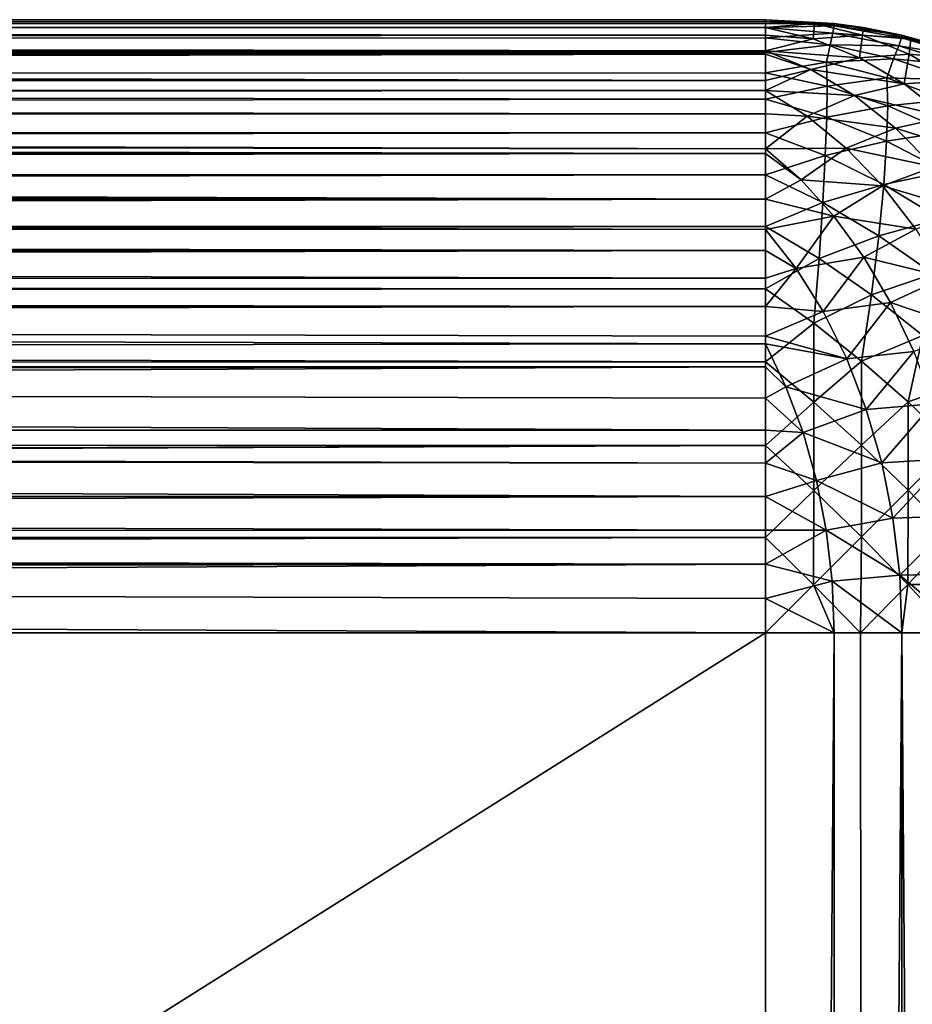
# Model space of a CAD drawing. Extents: x -551 to 551, y -297 to 194.
# Tile 53 of 163: x -505.43 to -502.52, y 191.29 to 194.5. Entities that reach past the tile are written whole.
import ezdxf

# ---------------------------------------------------------------- set-up
doc = ezdxf.new("R2010")
doc.units = 0
doc.header["$LTSCALE"] = 70.117983
for name, color, linetype in [('107', 7, 'CONTINUOUS'), ('108', 7, 'CONTINUOUS'), ('109', 7, 'CONTINUOUS'), ('129', 7, 'CONTINUOUS'), ('130', 7, 'CONTINUOUS'), ('131', 7, 'CONTINUOUS'), ('141', 7, 'CONTINUOUS'), ('148', 7, 'CONTINUOUS'), ('150', 7, 'CONTINUOUS'), ('151', 7, 'CONTINUOUS')]:
    doc.layers.add(name, color=color, linetype=linetype)

msp = doc.modelspace()

# ---------------------------------------------------------------- linework, layer by layer
at = {"layer": '107', "color": 7, "linetype": 'CONTINUOUS'}
for points in [[(-549, 163.5, 1.5), (-549, 192.5, 1.5), (-503, 192.5, 1.5), (-549, 163.5, 1.5)], [(-503, 163.5, 1.5), (-549, 163.5, 1.5), (-503, 192.5, 1.5), (-503, 163.5, 1.5)]]:
    msp.add_3dface(points, dxfattribs=at)
at = {"layer": '108', "color": 7, "linetype": 'CONTINUOUS'}
for points in [[(-549, 192.5, 46.5), (-515, -295, 46.5), (-503, -196, 46.5), (-549, 192.5, 46.5)], [(-503, 192.5, 46.5), (-549, 192.5, 46.5), (-503, -196, 46.5), (-503, 192.5, 46.5)]]:
    msp.add_3dface(points, dxfattribs=at)
at = {"layer": '109', "color": 7, "linetype": 'CONTINUOUS'}
for points in [[(-503, 194.5, 3.5), (-549, 194.5, 3.5), (-503, 194.5, 44.5), (-503, 194.5, 3.5)], [(-503, 194.5, 44.5), (-549, 194.5, 3.5), (-549, 194.5, 44.5), (-503, 194.5, 44.5)]]:
    msp.add_3dface(points, dxfattribs=at)
at = {"layer": '129', "color": 7, "linetype": 'CONTINUOUS'}
for points in [[(-549, 194.5, 3.5), (-503, 194.5, 3.5), (-503, 194.4874, 3.2761), (-549, 194.5, 3.5)], [(-549, 194.4937, 3.3408), (-549, 194.5, 3.5), (-503, 194.4874, 3.2761), (-549, 194.4937, 3.3408)], [(-549, 194.4874, 3.2761), (-549, 194.4937, 3.3408), (-503, 194.4874, 3.2761), (-549, 194.4874, 3.2761)], [(-549, 194.4743, 3.1802), (-549, 194.4874, 3.2761), (-503, 194.475, 3.1846), (-549, 194.4743, 3.1802)], [(-503, 194.475, 3.1846), (-549, 194.4874, 3.2761), (-503, 194.4874, 3.2761), (-503, 194.475, 3.1846)], [(-503, 194.4499, 3.055), (-549, 194.4743, 3.1802), (-503, 194.475, 3.1846), (-503, 194.4499, 3.055)], [(-549, 194.4499, 3.055), (-549, 194.4743, 3.1802), (-503, 194.4499, 3.055), (-549, 194.4499, 3.055)], [(-549, 194.4412, 3.0185), (-549, 194.4499, 3.055), (-503, 194.3987, 2.8716), (-549, 194.4412, 3.0185)], [(-503, 194.3987, 2.8716), (-549, 194.4499, 3.055), (-503, 194.4499, 3.055), (-503, 194.3987, 2.8716)], [(-549, 194.3929, 2.8544), (-549, 194.4412, 3.0185), (-503, 194.3987, 2.8716), (-549, 194.3929, 2.8544)], [(-503, 194.3878, 2.8394), (-549, 194.3929, 2.8544), (-503, 194.3987, 2.8716), (-503, 194.3878, 2.8394)], [(-549, 194.3878, 2.8394), (-549, 194.3929, 2.8544), (-503, 194.3878, 2.8394), (-549, 194.3878, 2.8394)], [(-549, 194.3268, 2.6859), (-549, 194.3878, 2.8394), (-503, 194.3019, 2.6322), (-549, 194.3268, 2.6859)], [(-503, 194.3019, 2.6322), (-549, 194.3878, 2.8394), (-503, 194.3878, 2.8394), (-503, 194.3019, 2.6322)], [(-549, 194.3019, 2.6322), (-549, 194.3268, 2.6859), (-503, 194.3019, 2.6322), (-549, 194.3019, 2.6322)], [(-549, 194.2406, 2.5149), (-549, 194.3019, 2.6322), (-503, 194.2685, 2.566), (-549, 194.2406, 2.5149)], [(-503, 194.2685, 2.566), (-549, 194.3019, 2.6322), (-503, 194.3019, 2.6322), (-503, 194.2685, 2.566)], [(-503, 194.1934, 2.4359), (-549, 194.2406, 2.5149), (-503, 194.2685, 2.566), (-503, 194.1934, 2.4359)], [(-549, 194.1934, 2.4359), (-549, 194.2406, 2.5149), (-503, 194.1934, 2.4359), (-549, 194.1934, 2.4359)], [(-549, 194.131, 2.3425), (-549, 194.1934, 2.4359), (-503, 194.0793, 2.2729), (-549, 194.131, 2.3425)], [(-503, 194.0793, 2.2729), (-549, 194.1934, 2.4359), (-503, 194.1934, 2.4359), (-503, 194.0793, 2.2729)], [(-549, 194.0637, 2.253), (-549, 194.131, 2.3425), (-503, 194.0637, 2.253), (-549, 194.0637, 2.253)], [(-503, 194.0637, 2.253), (-549, 194.131, 2.3425), (-503, 194.0793, 2.2729), (-503, 194.0637, 2.253)], [(-549, 193.994, 2.1703), (-549, 194.0637, 2.253), (-503, 193.9142, 2.0858), (-549, 193.994, 2.1703)], [(-503, 193.9142, 2.0858), (-549, 194.0637, 2.253), (-503, 194.0637, 2.253), (-503, 193.9142, 2.0858)], [(-549, 193.9142, 2.0858), (-549, 193.994, 2.1703), (-503, 193.9142, 2.0858), (-549, 193.9142, 2.0858)], [(-549, 193.8255, 2.0023), (-549, 193.9142, 2.0858), (-503, 193.8159, 1.9939), (-549, 193.8255, 2.0023)], [(-503, 193.8159, 1.9939), (-549, 193.9142, 2.0858), (-503, 193.9142, 2.0858), (-503, 193.8159, 1.9939)], [(-549, 193.747, 1.9363), (-549, 193.8255, 2.0023), (-503, 193.747, 1.9363), (-549, 193.747, 1.9363)], [(-503, 193.747, 1.9363), (-549, 193.8255, 2.0023), (-503, 193.8159, 1.9939), (-503, 193.747, 1.9363)], [(-549, 193.6226, 1.8447), (-549, 193.747, 1.9363), (-503, 193.6573, 1.8689), (-549, 193.6226, 1.8447)], [(-503, 193.6573, 1.8689), (-549, 193.747, 1.9363), (-503, 193.747, 1.9363), (-503, 193.6573, 1.8689)], [(-503, 193.5641, 1.8066), (-549, 193.6226, 1.8447), (-503, 193.6573, 1.8689), (-503, 193.5641, 1.8066)], [(-549, 193.5641, 1.8066), (-549, 193.6226, 1.8447), (-503, 193.5641, 1.8066), (-549, 193.5641, 1.8066)], [(-549, 193.3841, 1.706), (-549, 193.5641, 1.8066), (-503, 193.4426, 1.7361), (-549, 193.3841, 1.706)], [(-503, 193.4426, 1.7361), (-549, 193.5641, 1.8066), (-503, 193.4674, 1.7496), (-503, 193.4426, 1.7361)], [(-503, 193.4674, 1.7496), (-549, 193.5641, 1.8066), (-503, 193.5641, 1.8066), (-503, 193.4674, 1.7496)], [(-503, 193.3678, 1.6981), (-549, 193.3841, 1.706), (-503, 193.4426, 1.7361), (-503, 193.3678, 1.6981)], [(-549, 193.3678, 1.6981), (-549, 193.3841, 1.706), (-503, 193.3678, 1.6981), (-549, 193.3678, 1.6981)], [(-549, 193.1606, 1.6122), (-549, 193.3678, 1.6981), (-503, 193.1606, 1.6122), (-549, 193.1606, 1.6122)], [(-503, 193.1606, 1.6122), (-549, 193.3678, 1.6981), (-503, 193.2654, 1.6522), (-503, 193.1606, 1.6122)], [(-503, 193.2654, 1.6522), (-549, 193.3678, 1.6981), (-503, 193.3678, 1.6981), (-503, 193.2654, 1.6522)], [(-549, 193.1106, 1.5955), (-549, 193.1606, 1.6122), (-503, 193.0537, 1.5782), (-549, 193.1106, 1.5955)], [(-503, 193.0537, 1.5782), (-549, 193.1606, 1.6122), (-503, 193.1606, 1.6122), (-503, 193.0537, 1.5782)], [(-549, 192.945, 1.5501), (-549, 193.1106, 1.5955), (-503, 192.945, 1.5501), (-549, 192.945, 1.5501)], [(-503, 192.945, 1.5501), (-549, 193.1106, 1.5955), (-503, 193.0537, 1.5782), (-503, 192.945, 1.5501)], [(-549, 192.8105, 1.5243), (-549, 192.945, 1.5501), (-503, 192.835, 1.5283), (-549, 192.8105, 1.5243)], [(-503, 192.835, 1.5283), (-549, 192.945, 1.5501), (-503, 192.945, 1.5501), (-503, 192.835, 1.5283)], [(-503, 192.7239, 1.5126), (-549, 192.8105, 1.5243), (-503, 192.835, 1.5283), (-503, 192.7239, 1.5126)], [(-549, 192.7239, 1.5126), (-549, 192.8105, 1.5243), (-503, 192.7239, 1.5126), (-549, 192.7239, 1.5126)], [(-503, 192.5, 1.5), (-549, 192.5, 1.5), (-549, 192.7239, 1.5126), (-503, 192.5, 1.5)], [(-503, 192.5, 1.5), (-549, 192.7239, 1.5126), (-503, 192.6121, 1.5031), (-503, 192.5, 1.5)], [(-503, 192.6121, 1.5031), (-549, 192.7239, 1.5126), (-503, 192.7239, 1.5126), (-503, 192.6121, 1.5031)]]:
    msp.add_3dface(points, dxfattribs=at)
at = {"layer": '130', "color": 7, "linetype": 'CONTINUOUS'}
for points in [[(-503, 194.5, 3.5), (-503, 194.5, 44.5), (-502.7761, 194.4874, 44.5), (-503, 194.5, 3.5)], [(-503, 194.5, 3.5), (-502.7761, 194.4874, 44.5), (-502.9981, 194.5, 3.5), (-503, 194.5, 3.5)], [(-502.9981, 194.5, 3.5), (-502.7761, 194.4874, 44.5), (-502.7761, 194.4874, 3.5), (-502.9981, 194.5, 3.5)], [(-502.7761, 194.4874, 44.5), (-502.555, 194.4499, 44.5), (-502.7761, 194.4874, 3.5), (-502.7761, 194.4874, 44.5)], [(-502.7761, 194.4874, 3.5), (-502.555, 194.4499, 44.5), (-502.6809, 194.4744, 3.5), (-502.7761, 194.4874, 3.5)], [(-502.6809, 194.4744, 3.5), (-502.555, 194.4499, 44.5), (-502.555, 194.4499, 3.5), (-502.6809, 194.4744, 3.5)], [(-502.555, 194.4499, 44.5), (-502.3394, 194.3878, 44.5), (-502.555, 194.4499, 3.5), (-502.555, 194.4499, 44.5)], [(-502.555, 194.4499, 3.5), (-502.3394, 194.3878, 44.5), (-502.3679, 194.3975, 3.5), (-502.555, 194.4499, 3.5)]]:
    msp.add_3dface(points, dxfattribs=at)
at = {"layer": '131', "color": 7, "linetype": 'CONTINUOUS'}
for points in [[(-503, 194.5, 44.5), (-549, 194.5, 44.5), (-549, 194.4874, 44.7239), (-503, 194.5, 44.5)], [(-503, 194.4937, 44.6592), (-503, 194.5, 44.5), (-549, 194.4874, 44.7239), (-503, 194.4937, 44.6592)], [(-503, 194.4874, 44.7239), (-503, 194.4937, 44.6592), (-549, 194.4874, 44.7239), (-503, 194.4874, 44.7239)], [(-503, 194.4743, 44.8198), (-503, 194.4874, 44.7239), (-549, 194.4757, 44.8105), (-503, 194.4743, 44.8198)], [(-549, 194.4757, 44.8105), (-503, 194.4874, 44.7239), (-549, 194.4874, 44.7239), (-549, 194.4757, 44.8105)], [(-549, 194.4499, 44.945), (-503, 194.4743, 44.8198), (-549, 194.4757, 44.8105), (-549, 194.4499, 44.945)], [(-503, 194.4499, 44.945), (-503, 194.4743, 44.8198), (-549, 194.4499, 44.945), (-503, 194.4499, 44.945)], [(-503, 194.4412, 44.9815), (-503, 194.4499, 44.945), (-549, 194.4045, 45.1106), (-503, 194.4412, 44.9815)], [(-549, 194.4045, 45.1106), (-503, 194.4499, 44.945), (-549, 194.4499, 44.945), (-549, 194.4045, 45.1106)], [(-503, 194.3929, 45.1456), (-503, 194.4412, 44.9815), (-549, 194.4045, 45.1106), (-503, 194.3929, 45.1456)], [(-549, 194.3878, 45.1606), (-503, 194.3929, 45.1456), (-549, 194.4045, 45.1106), (-549, 194.3878, 45.1606)], [(-503, 194.3878, 45.1606), (-503, 194.3929, 45.1456), (-549, 194.3878, 45.1606), (-503, 194.3878, 45.1606)], [(-503, 194.3268, 45.3141), (-503, 194.3878, 45.1606), (-549, 194.3019, 45.3678), (-503, 194.3268, 45.3141)], [(-549, 194.3019, 45.3678), (-503, 194.3878, 45.1606), (-549, 194.3878, 45.1606), (-549, 194.3019, 45.3678)], [(-503, 194.3019, 45.3678), (-503, 194.3268, 45.3141), (-549, 194.3019, 45.3678), (-503, 194.3019, 45.3678)], [(-503, 194.2406, 45.4851), (-503, 194.3019, 45.3678), (-549, 194.294, 45.3841), (-503, 194.2406, 45.4851)], [(-549, 194.294, 45.3841), (-503, 194.3019, 45.3678), (-549, 194.3019, 45.3678), (-549, 194.294, 45.3841)], [(-549, 194.1934, 45.5641), (-503, 194.2406, 45.4851), (-549, 194.294, 45.3841), (-549, 194.1934, 45.5641)], [(-503, 194.1934, 45.5641), (-503, 194.2406, 45.4851), (-549, 194.1934, 45.5641), (-503, 194.1934, 45.5641)], [(-503, 194.131, 45.6575), (-503, 194.1934, 45.5641), (-549, 194.1553, 45.6226), (-503, 194.131, 45.6575)], [(-549, 194.1553, 45.6226), (-503, 194.1934, 45.5641), (-549, 194.1934, 45.5641), (-549, 194.1553, 45.6226)], [(-549, 194.0637, 45.747), (-503, 194.131, 45.6575), (-549, 194.1553, 45.6226), (-549, 194.0637, 45.747)], [(-503, 194.0637, 45.747), (-503, 194.131, 45.6575), (-549, 194.0637, 45.747), (-503, 194.0637, 45.747)], [(-503, 193.994, 45.8297), (-503, 194.0637, 45.747), (-549, 193.9977, 45.8255), (-503, 193.994, 45.8297)], [(-549, 193.9977, 45.8255), (-503, 194.0637, 45.747), (-549, 194.0637, 45.747), (-549, 193.9977, 45.8255)], [(-549, 193.9142, 45.9142), (-503, 193.994, 45.8297), (-549, 193.9977, 45.8255), (-549, 193.9142, 45.9142)], [(-503, 193.9142, 45.9142), (-503, 193.994, 45.8297), (-549, 193.9142, 45.9142), (-503, 193.9142, 45.9142)], [(-503, 193.8255, 45.9977), (-503, 193.9142, 45.9142), (-549, 193.8297, 45.994), (-503, 193.8255, 45.9977)], [(-549, 193.8297, 45.994), (-503, 193.9142, 45.9142), (-549, 193.9142, 45.9142), (-549, 193.8297, 45.994)], [(-549, 193.747, 46.0637), (-503, 193.8255, 45.9977), (-549, 193.8297, 45.994), (-549, 193.747, 46.0637)], [(-503, 193.747, 46.0637), (-503, 193.8255, 45.9977), (-549, 193.747, 46.0637), (-503, 193.747, 46.0637)], [(-503, 193.6226, 46.1553), (-503, 193.747, 46.0637), (-549, 193.6575, 46.131), (-503, 193.6226, 46.1553)], [(-549, 193.6575, 46.131), (-503, 193.747, 46.0637), (-549, 193.747, 46.0637), (-549, 193.6575, 46.131)], [(-549, 193.5641, 46.1934), (-503, 193.6226, 46.1553), (-549, 193.6575, 46.131), (-549, 193.5641, 46.1934)], [(-503, 193.5641, 46.1934), (-503, 193.6226, 46.1553), (-549, 193.5641, 46.1934), (-503, 193.5641, 46.1934)], [(-503, 193.3841, 46.294), (-503, 193.5641, 46.1934), (-549, 193.4851, 46.2406), (-503, 193.3841, 46.294)], [(-549, 193.4851, 46.2406), (-503, 193.5641, 46.1934), (-549, 193.5641, 46.1934), (-549, 193.4851, 46.2406)], [(-549, 193.3678, 46.3019), (-503, 193.3841, 46.294), (-549, 193.4851, 46.2406), (-549, 193.3678, 46.3019)], [(-503, 193.3678, 46.3019), (-503, 193.3841, 46.294), (-549, 193.3678, 46.3019), (-503, 193.3678, 46.3019)], [(-503, 193.1606, 46.3878), (-503, 193.3678, 46.3019), (-549, 193.1606, 46.3878), (-503, 193.1606, 46.3878)], [(-549, 193.1606, 46.3878), (-503, 193.3678, 46.3019), (-549, 193.3141, 46.3268), (-549, 193.1606, 46.3878)], [(-549, 193.3141, 46.3268), (-503, 193.3678, 46.3019), (-549, 193.3678, 46.3019), (-549, 193.3141, 46.3268)], [(-503, 193.1106, 46.4045), (-503, 193.1606, 46.3878), (-549, 193.1456, 46.3929), (-503, 193.1106, 46.4045)], [(-549, 193.1456, 46.3929), (-503, 193.1606, 46.3878), (-549, 193.1606, 46.3878), (-549, 193.1456, 46.3929)], [(-549, 192.9815, 46.4412), (-503, 193.1106, 46.4045), (-549, 193.1456, 46.3929), (-549, 192.9815, 46.4412)], [(-503, 192.945, 46.4499), (-503, 193.1106, 46.4045), (-549, 192.945, 46.4499), (-503, 192.945, 46.4499)], [(-549, 192.945, 46.4499), (-503, 193.1106, 46.4045), (-549, 192.9815, 46.4412), (-549, 192.945, 46.4499)], [(-503, 192.8105, 46.4757), (-503, 192.945, 46.4499), (-549, 192.8198, 46.4743), (-503, 192.8105, 46.4757)], [(-549, 192.8198, 46.4743), (-503, 192.945, 46.4499), (-549, 192.945, 46.4499), (-549, 192.8198, 46.4743)], [(-549, 192.7239, 46.4874), (-503, 192.8105, 46.4757), (-549, 192.8198, 46.4743), (-549, 192.7239, 46.4874)], [(-503, 192.7239, 46.4874), (-503, 192.8105, 46.4757), (-549, 192.7239, 46.4874), (-503, 192.7239, 46.4874)], [(-549, 192.5, 46.5), (-503, 192.5, 46.5), (-503, 192.7239, 46.4874), (-549, 192.5, 46.5)], [(-549, 192.5, 46.5), (-503, 192.7239, 46.4874), (-549, 192.6592, 46.4937), (-549, 192.5, 46.5)], [(-549, 192.6592, 46.4937), (-503, 192.7239, 46.4874), (-549, 192.7239, 46.4874), (-549, 192.6592, 46.4937)]]:
    msp.add_3dface(points, dxfattribs=at)
at = {"layer": '141', "color": 7, "linetype": 'CONTINUOUS'}
for points in [[(-503, 192.5, 46.5), (-503, -196, 46.5), (-502.7761, -196, 46.4874), (-503, 192.5, 46.5)], [(-503, 192.5, 46.5), (-502.7761, -196, 46.4874), (-502.7761, 192.5, 46.4874), (-503, 192.5, 46.5)], [(-502.7761, -196, 46.4874), (-502.5547, -196, 46.4498), (-502.7761, 192.5, 46.4874), (-502.7761, -196, 46.4874)], [(-502.7761, 192.5, 46.4874), (-502.5547, -196, 46.4498), (-502.6895, 192.5, 46.4757), (-502.7761, 192.5, 46.4874)], [(-502.6895, 192.5, 46.4757), (-502.5547, -196, 46.4498), (-502.555, 192.5, 46.4499), (-502.6895, 192.5, 46.4757)], [(-502.555, 192.5, 46.4499), (-502.5547, -196, 46.4498), (-502.3894, 192.5, 46.4045), (-502.555, 192.5, 46.4499)], [(-502.5547, -196, 46.4498), (-502.339, -196, 46.3876), (-502.3894, 192.5, 46.4045), (-502.5547, -196, 46.4498)]]:
    msp.add_3dface(points, dxfattribs=at)
at = {"layer": '148', "color": 7, "linetype": 'CONTINUOUS'}
for points in [[(-503, 163.5, 1.5), (-503, 192.5, 1.5), (-502.7761, 192.5, 1.5126), (-503, 163.5, 1.5)], [(-502.7761, 163.5, 1.5126), (-503, 163.5, 1.5), (-502.7761, 192.5, 1.5126), (-502.7761, 163.5, 1.5126)], [(-502.555, 163.5, 1.5501), (-502.7761, 163.5, 1.5126), (-502.5547, 192.5, 1.5502), (-502.555, 163.5, 1.5501)], [(-502.5547, 192.5, 1.5502), (-502.7761, 163.5, 1.5126), (-502.7761, 192.5, 1.5126), (-502.5547, 192.5, 1.5502)], [(-502.3394, 163.5, 1.6122), (-502.555, 163.5, 1.5501), (-502.5547, 192.5, 1.5502), (-502.3394, 163.5, 1.6122)], [(-502.339, 192.5, 1.6124), (-502.3394, 163.5, 1.6122), (-502.5547, 192.5, 1.5502), (-502.339, 192.5, 1.6124)]]:
    msp.add_3dface(points, dxfattribs=at)
at = {"layer": '150', "color": 7, "linetype": 'CONTINUOUS'}
for points in [[(-503, 194.4874, 3.2761), (-503, 194.5, 3.5), (-502.9981, 194.5, 3.5), (-503, 194.4874, 3.2761)], [(-503, 194.4874, 3.2761), (-502.9981, 194.5, 3.5), (-502.8398, 194.4873, 3.3417), (-503, 194.4874, 3.2761)], [(-502.9981, 194.5, 3.5), (-502.7761, 194.4874, 3.5), (-502.8398, 194.4873, 3.3417), (-502.9981, 194.5, 3.5)], [(-503, 194.475, 3.1846), (-503, 194.4874, 3.2761), (-502.8398, 194.4873, 3.3417), (-503, 194.475, 3.1846)], [(-503, 194.475, 3.1846), (-502.8398, 194.4873, 3.3417), (-502.8443, 194.4375, 3.0292), (-503, 194.475, 3.1846)], [(-503, 194.4499, 3.055), (-503, 194.475, 3.1846), (-502.8443, 194.4375, 3.0292), (-503, 194.4499, 3.055)], [(-502.8398, 194.4873, 3.3417), (-502.6836, 194.4496, 3.1855), (-502.8443, 194.4375, 3.0292), (-502.8398, 194.4873, 3.3417)], [(-502.7761, 194.4874, 3.5), (-502.6809, 194.4744, 3.5), (-502.8398, 194.4873, 3.3417), (-502.7761, 194.4874, 3.5)], [(-502.8398, 194.4873, 3.3417), (-502.6809, 194.4744, 3.5), (-502.6836, 194.4496, 3.1855), (-502.8398, 194.4873, 3.3417)], [(-502.6809, 194.4744, 3.5), (-502.5256, 194.4367, 3.3445), (-502.6836, 194.4496, 3.1855), (-502.6809, 194.4744, 3.5)], [(-502.6809, 194.4744, 3.5), (-502.555, 194.4499, 3.5), (-502.5256, 194.4367, 3.3445), (-502.6809, 194.4744, 3.5)], [(-503, 194.3987, 2.8716), (-503, 194.4499, 3.055), (-502.8443, 194.4375, 3.0292), (-503, 194.3987, 2.8716)], [(-503, 194.3987, 2.8716), (-502.8443, 194.4375, 3.0292), (-502.6929, 194.3758, 2.8778), (-503, 194.3987, 2.8716)], [(-502.8443, 194.4375, 3.0292), (-502.6836, 194.4496, 3.1855), (-502.6929, 194.3758, 2.8778), (-502.8443, 194.4375, 3.0292)], [(-502.6836, 194.4496, 3.1855), (-502.5313, 194.3874, 3.0332), (-502.6929, 194.3758, 2.8778), (-502.6836, 194.4496, 3.1855)], [(-502.6836, 194.4496, 3.1855), (-502.5256, 194.4367, 3.3445), (-502.5313, 194.3874, 3.0332), (-502.6836, 194.4496, 3.1855)], [(-502.555, 194.4499, 3.5), (-502.3679, 194.3975, 3.5), (-502.5256, 194.4367, 3.3445), (-502.555, 194.4499, 3.5)], [(-502.5256, 194.4367, 3.3445), (-502.3744, 194.3747, 3.1933), (-502.5313, 194.3874, 3.0332), (-502.5256, 194.4367, 3.3445)], [(-502.5256, 194.4367, 3.3445), (-502.3679, 194.3975, 3.5), (-502.3744, 194.3747, 3.1933), (-502.5256, 194.4367, 3.3445)], [(-503, 194.3878, 2.8394), (-503, 194.3987, 2.8716), (-502.8519, 194.3373, 2.7238), (-503, 194.3878, 2.8394)], [(-503, 194.3987, 2.8716), (-502.6929, 194.3758, 2.8778), (-502.8519, 194.3373, 2.7238), (-503, 194.3987, 2.8716)], [(-503, 194.3019, 2.6322), (-503, 194.3878, 2.8394), (-502.8519, 194.3373, 2.7238), (-503, 194.3019, 2.6322)], [(-502.6929, 194.3758, 2.8778), (-502.5474, 194.2904, 2.7323), (-502.8519, 194.3373, 2.7238), (-502.6929, 194.3758, 2.8778)], [(-502.6929, 194.3758, 2.8778), (-502.5313, 194.3874, 3.0332), (-502.5474, 194.2904, 2.7323), (-502.6929, 194.3758, 2.8778)], [(-502.5313, 194.3874, 3.0332), (-502.3848, 194.3015, 2.8867), (-502.5474, 194.2904, 2.7323), (-502.5313, 194.3874, 3.0332)], [(-502.5313, 194.3874, 3.0332), (-502.3744, 194.3747, 3.1933), (-502.3848, 194.3015, 2.8867), (-502.5313, 194.3874, 3.0332)], [(-503, 194.2685, 2.566), (-503, 194.3019, 2.6322), (-502.8519, 194.3373, 2.7238), (-503, 194.2685, 2.566)], [(-503, 194.2685, 2.566), (-502.8519, 194.3373, 2.7238), (-502.7099, 194.2529, 2.5818), (-503, 194.2685, 2.566)], [(-502.8519, 194.3373, 2.7238), (-502.5474, 194.2904, 2.7323), (-502.7099, 194.2529, 2.5818), (-502.8519, 194.3373, 2.7238)], [(-502.5474, 194.2904, 2.7323), (-502.4095, 194.1826, 2.5944), (-502.7099, 194.2529, 2.5818), (-502.5474, 194.2904, 2.7323)], [(-502.5474, 194.2904, 2.7323), (-502.3848, 194.3015, 2.8867), (-502.4095, 194.1826, 2.5944), (-502.5474, 194.2904, 2.7323)], [(-503, 194.1934, 2.4359), (-503, 194.2685, 2.566), (-502.8642, 194.1848, 2.4309), (-503, 194.1934, 2.4359)], [(-503, 194.2685, 2.566), (-502.7099, 194.2529, 2.5818), (-502.8642, 194.1848, 2.4309), (-503, 194.2685, 2.566)], [(-502.7099, 194.2529, 2.5818), (-502.5755, 194.1467, 2.4474), (-502.8642, 194.1848, 2.4309), (-502.7099, 194.2529, 2.5818)], [(-502.7099, 194.2529, 2.5818), (-502.4095, 194.1826, 2.5944), (-502.5755, 194.1467, 2.4474), (-502.7099, 194.2529, 2.5818)], [(-503, 194.0793, 2.2729), (-503, 194.1934, 2.4359), (-502.8642, 194.1848, 2.4309), (-503, 194.0793, 2.2729)], [(-503, 194.0793, 2.2729), (-502.8642, 194.1848, 2.4309), (-502.7367, 194.0808, 2.3035), (-503, 194.0793, 2.2729)], [(-502.8642, 194.1848, 2.4309), (-502.5755, 194.1467, 2.4474), (-502.7367, 194.0808, 2.3035), (-502.8642, 194.1848, 2.4309)], [(-502.4095, 194.1826, 2.5944), (-502.281, 194.0536, 2.4659), (-502.5755, 194.1467, 2.4474), (-502.4095, 194.1826, 2.5944)], [(-502.5755, 194.1467, 2.4474), (-502.4503, 194.02, 2.3221), (-502.7367, 194.0808, 2.3035), (-502.5755, 194.1467, 2.4474)], [(-502.5755, 194.1467, 2.4474), (-502.281, 194.0536, 2.4659), (-502.4503, 194.02, 2.3221), (-502.5755, 194.1467, 2.4474)], [(-503, 194.0793, 2.2729), (-502.7367, 194.0808, 2.3035), (-502.8838, 193.9776, 2.1572), (-503, 194.0793, 2.2729)], [(-503, 194.0637, 2.253), (-503, 194.0793, 2.2729), (-502.8838, 193.9776, 2.1572), (-503, 194.0637, 2.253)], [(-503, 193.9142, 2.0858), (-503, 194.0637, 2.253), (-502.8838, 193.9776, 2.1572), (-503, 193.9142, 2.0858)], [(-502.7367, 194.0808, 2.3035), (-502.6182, 193.9576, 2.1849), (-502.8838, 193.9776, 2.1572), (-502.7367, 194.0808, 2.3035)], [(-502.7367, 194.0808, 2.3035), (-502.4503, 194.02, 2.3221), (-502.6182, 193.9576, 2.1849), (-502.7367, 194.0808, 2.3035)], [(-502.4503, 194.02, 2.3221), (-502.3358, 193.8743, 2.2077), (-502.6182, 193.9576, 2.1849), (-502.4503, 194.02, 2.3221)], [(-503, 193.9142, 2.0858), (-502.8838, 193.9776, 2.1572), (-502.7766, 193.8592, 2.05), (-503, 193.9142, 2.0858)], [(-502.8838, 193.9776, 2.1572), (-502.6182, 193.9576, 2.1849), (-502.7766, 193.8592, 2.05), (-502.8838, 193.9776, 2.1572)], [(-502.6182, 193.9576, 2.1849), (-502.5099, 193.8168, 2.0766), (-502.7766, 193.8592, 2.05), (-502.6182, 193.9576, 2.1849)], [(-502.6182, 193.9576, 2.1849), (-502.3358, 193.8743, 2.2077), (-502.5099, 193.8168, 2.0766), (-502.6182, 193.9576, 2.1849)], [(-503, 193.8159, 1.9939), (-503, 193.9142, 2.0858), (-502.7766, 193.8592, 2.05), (-503, 193.8159, 1.9939)], [(-503, 193.8159, 1.9939), (-502.7766, 193.8592, 2.05), (-502.8994, 193.6889, 1.8949), (-503, 193.8159, 1.9939)], [(-502.7766, 193.8592, 2.05), (-502.6789, 193.7253, 1.9523), (-502.8994, 193.6889, 1.8949), (-502.7766, 193.8592, 2.05)], [(-502.7766, 193.8592, 2.05), (-502.5099, 193.8168, 2.0766), (-502.6789, 193.7253, 1.9523), (-502.7766, 193.8592, 2.05)], [(-503, 193.747, 1.9363), (-503, 193.8159, 1.9939), (-502.8994, 193.6889, 1.8949), (-503, 193.747, 1.9363)], [(-502.5099, 193.8168, 2.0766), (-502.4133, 193.6599, 1.98), (-502.6789, 193.7253, 1.9523), (-502.5099, 193.8168, 2.0766)], [(-503, 193.6573, 1.8689), (-503, 193.747, 1.9363), (-502.8994, 193.6889, 1.8949), (-503, 193.6573, 1.8689)], [(-502.8994, 193.6889, 1.8949), (-502.6789, 193.7253, 1.9523), (-502.8114, 193.5477, 1.8069), (-502.8994, 193.6889, 1.8949)], [(-502.6789, 193.7253, 1.9523), (-502.5919, 193.5775, 1.8652), (-502.8114, 193.5477, 1.8069), (-502.6789, 193.7253, 1.9523)], [(-502.6789, 193.7253, 1.9523), (-502.4133, 193.6599, 1.98), (-502.5919, 193.5775, 1.8652), (-502.6789, 193.7253, 1.9523)], [(-503, 193.5641, 1.8066), (-503, 193.6573, 1.8689), (-502.8994, 193.6889, 1.8949), (-503, 193.5641, 1.8066)], [(-503, 193.5641, 1.8066), (-502.8994, 193.6889, 1.8949), (-502.8114, 193.5477, 1.8069), (-503, 193.5641, 1.8066)], [(-502.4133, 193.6599, 1.98), (-502.3294, 193.4889, 1.8961), (-502.5919, 193.5775, 1.8652), (-502.4133, 193.6599, 1.98)], [(-502.8114, 193.5477, 1.8069), (-502.5919, 193.5775, 1.8652), (-502.735, 193.3937, 1.7305), (-502.8114, 193.5477, 1.8069)], [(-502.5919, 193.5775, 1.8652), (-502.5165, 193.4173, 1.7898), (-502.735, 193.3937, 1.7305), (-502.5919, 193.5775, 1.8652)], [(-502.5919, 193.5775, 1.8652), (-502.3294, 193.4889, 1.8961), (-502.5165, 193.4173, 1.7898), (-502.5919, 193.5775, 1.8652)], [(-503, 193.4674, 1.7496), (-503, 193.5641, 1.8066), (-502.8114, 193.5477, 1.8069), (-503, 193.4674, 1.7496)], [(-503, 193.4674, 1.7496), (-502.8114, 193.5477, 1.8069), (-502.735, 193.3937, 1.7305), (-503, 193.4674, 1.7496)], [(-503, 193.4426, 1.7361), (-503, 193.4674, 1.7496), (-502.735, 193.3937, 1.7305), (-503, 193.4426, 1.7361)], [(-503, 193.3678, 1.6981), (-503, 193.4426, 1.7361), (-502.9329, 193.3027, 1.6694), (-503, 193.3678, 1.6981)], [(-503, 193.4426, 1.7361), (-502.735, 193.3937, 1.7305), (-502.9329, 193.3027, 1.6694), (-503, 193.4426, 1.7361)], [(-502.735, 193.3937, 1.7305), (-502.5165, 193.4173, 1.7898), (-502.6712, 193.2285, 1.6667), (-502.735, 193.3937, 1.7305)], [(-502.5165, 193.4173, 1.7898), (-502.4536, 193.2467, 1.7269), (-502.6712, 193.2285, 1.6667), (-502.5165, 193.4173, 1.7898)], [(-502.735, 193.3937, 1.7305), (-502.6712, 193.2285, 1.6667), (-502.9329, 193.3027, 1.6694), (-502.735, 193.3937, 1.7305)], [(-503, 193.2654, 1.6522), (-503, 193.3678, 1.6981), (-502.9329, 193.3027, 1.6694), (-503, 193.2654, 1.6522)], [(-503, 193.2654, 1.6522), (-502.9329, 193.3027, 1.6694), (-502.8773, 193.1537, 1.6138), (-503, 193.2654, 1.6522)], [(-502.9329, 193.3027, 1.6694), (-502.6712, 193.2285, 1.6667), (-502.8773, 193.1537, 1.6138), (-502.9329, 193.3027, 1.6694)], [(-503, 193.1606, 1.6122), (-503, 193.2654, 1.6522), (-502.8773, 193.1537, 1.6138), (-503, 193.1606, 1.6122)], [(-502.6712, 193.2285, 1.6667), (-502.6207, 193.0544, 1.6162), (-502.8773, 193.1537, 1.6138), (-502.6712, 193.2285, 1.6667)], [(-502.6712, 193.2285, 1.6667), (-502.4536, 193.2467, 1.7269), (-502.6207, 193.0544, 1.6162), (-502.6712, 193.2285, 1.6667)], [(-502.4536, 193.2467, 1.7269), (-502.4039, 193.0676, 1.6772), (-502.6207, 193.0544, 1.6162), (-502.4536, 193.2467, 1.7269)], [(-503, 193.0537, 1.5782), (-503, 193.1606, 1.6122), (-502.8773, 193.1537, 1.6138), (-503, 193.0537, 1.5782)], [(-503, 193.0537, 1.5782), (-502.8773, 193.1537, 1.6138), (-502.8334, 192.997, 1.5699), (-503, 193.0537, 1.5782)], [(-502.8773, 193.1537, 1.6138), (-502.6207, 193.0544, 1.6162), (-502.8334, 192.997, 1.5699), (-502.8773, 193.1537, 1.6138)], [(-502.6207, 193.0544, 1.6162), (-502.5842, 192.8735, 1.5797), (-502.8334, 192.997, 1.5699), (-502.6207, 193.0544, 1.6162)], [(-502.6207, 193.0544, 1.6162), (-502.4039, 193.0676, 1.6772), (-502.5842, 192.8735, 1.5797), (-502.6207, 193.0544, 1.6162)], [(-502.4039, 193.0676, 1.6772), (-502.368, 192.8821, 1.6413), (-502.5842, 192.8735, 1.5797), (-502.4039, 193.0676, 1.6772)], [(-503, 192.945, 1.5501), (-503, 193.0537, 1.5782), (-502.8334, 192.997, 1.5699), (-503, 192.945, 1.5501)], [(-503, 192.945, 1.5501), (-502.8334, 192.997, 1.5699), (-502.8017, 192.8346, 1.5382), (-503, 192.945, 1.5501)], [(-502.8334, 192.997, 1.5699), (-502.5842, 192.8735, 1.5797), (-502.8017, 192.8346, 1.5382), (-502.8334, 192.997, 1.5699)], [(-503, 192.835, 1.5283), (-503, 192.945, 1.5501), (-502.8017, 192.8346, 1.5382), (-503, 192.835, 1.5283)], [(-502.5842, 192.8735, 1.5797), (-502.5621, 192.6879, 1.5576), (-502.8017, 192.8346, 1.5382), (-502.5842, 192.8735, 1.5797)], [(-502.5842, 192.8735, 1.5797), (-502.368, 192.8821, 1.6413), (-502.5621, 192.6879, 1.5576), (-502.5842, 192.8735, 1.5797)], [(-502.368, 192.8821, 1.6413), (-502.3463, 192.6921, 1.6196), (-502.5621, 192.6879, 1.5576), (-502.368, 192.8821, 1.6413)], [(-503, 192.7239, 1.5126), (-503, 192.835, 1.5283), (-502.8017, 192.8346, 1.5382), (-503, 192.7239, 1.5126)], [(-503, 192.7239, 1.5126), (-502.8017, 192.8346, 1.5382), (-502.7825, 192.6683, 1.519), (-503, 192.7239, 1.5126)], [(-502.8017, 192.8346, 1.5382), (-502.5621, 192.6879, 1.5576), (-502.7825, 192.6683, 1.519), (-502.8017, 192.8346, 1.5382)], [(-503, 192.6121, 1.5031), (-503, 192.7239, 1.5126), (-502.7825, 192.6683, 1.519), (-503, 192.6121, 1.5031)], [(-502.5621, 192.6879, 1.5576), (-502.5547, 192.5, 1.5502), (-502.7825, 192.6683, 1.519), (-502.5621, 192.6879, 1.5576)], [(-502.3463, 192.6921, 1.6196), (-502.339, 192.5, 1.6124), (-502.5621, 192.6879, 1.5576), (-502.3463, 192.6921, 1.6196)], [(-502.339, 192.5, 1.6124), (-502.5547, 192.5, 1.5502), (-502.5621, 192.6879, 1.5576), (-502.339, 192.5, 1.6124)], [(-502.7761, 192.5, 1.5126), (-503, 192.6121, 1.5031), (-502.7825, 192.6683, 1.519), (-502.7761, 192.5, 1.5126)], [(-502.5547, 192.5, 1.5502), (-502.7761, 192.5, 1.5126), (-502.7825, 192.6683, 1.519), (-502.5547, 192.5, 1.5502)], [(-503, 192.5, 1.5), (-503, 192.6121, 1.5031), (-502.7761, 192.5, 1.5126), (-503, 192.5, 1.5)]]:
    msp.add_3dface(points, dxfattribs=at)
at = {"layer": '151', "color": 7, "linetype": 'CONTINUOUS'}
for points in [[(-502.7761, 194.4874, 44.5), (-503, 194.5, 44.5), (-503, 194.4937, 44.6592), (-502.7761, 194.4874, 44.5)], [(-502.7761, 194.4874, 44.5), (-503, 194.4937, 44.6592), (-502.7755, 194.4796, 44.6756), (-502.7761, 194.4874, 44.5)], [(-503, 194.4937, 44.6592), (-503, 194.4874, 44.7239), (-503, 194.4743, 44.8198), (-503, 194.4937, 44.6592)], [(-503, 194.4937, 44.6592), (-503, 194.4743, 44.8198), (-502.7755, 194.4796, 44.6756), (-503, 194.4937, 44.6592)], [(-502.7755, 194.4796, 44.6756), (-503, 194.4743, 44.8198), (-502.7798, 194.4565, 44.8515), (-502.7755, 194.4796, 44.6756)], [(-503, 194.4743, 44.8198), (-503, 194.4499, 44.945), (-503, 194.4412, 44.9815), (-503, 194.4743, 44.8198)], [(-503, 194.4743, 44.8198), (-503, 194.4412, 44.9815), (-502.7798, 194.4565, 44.8515), (-503, 194.4743, 44.8198)], [(-502.5563, 194.4409, 44.69), (-502.7755, 194.4796, 44.6756), (-502.7798, 194.4565, 44.8515), (-502.5563, 194.4409, 44.69)], [(-502.555, 194.4499, 44.5), (-502.7761, 194.4874, 44.5), (-502.7755, 194.4796, 44.6756), (-502.555, 194.4499, 44.5)], [(-502.5563, 194.4409, 44.69), (-502.555, 194.4499, 44.5), (-502.7755, 194.4796, 44.6756), (-502.5563, 194.4409, 44.69)], [(-503, 194.4412, 44.9815), (-502.7888, 194.4177, 45.0271), (-502.7798, 194.4565, 44.8515), (-503, 194.4412, 44.9815)], [(-503, 194.4412, 44.9815), (-503, 194.3929, 45.1456), (-502.7888, 194.4177, 45.0271), (-503, 194.4412, 44.9815)], [(-502.7798, 194.4565, 44.8515), (-502.7888, 194.4177, 45.0271), (-502.5654, 194.415, 44.8794), (-502.7798, 194.4565, 44.8515)], [(-502.5563, 194.4409, 44.69), (-502.7798, 194.4565, 44.8515), (-502.5654, 194.415, 44.8794), (-502.5563, 194.4409, 44.69)], [(-502.3427, 194.3781, 44.702), (-502.5563, 194.4409, 44.69), (-502.5654, 194.415, 44.8794), (-502.3427, 194.3781, 44.702)], [(-502.3394, 194.3878, 44.5), (-502.555, 194.4499, 44.5), (-502.5563, 194.4409, 44.69), (-502.3394, 194.3878, 44.5)], [(-502.3427, 194.3781, 44.702), (-502.3394, 194.3878, 44.5), (-502.5563, 194.4409, 44.69), (-502.3427, 194.3781, 44.702)], [(-503, 194.3929, 45.1456), (-502.8003, 194.3618, 45.2026), (-502.7888, 194.4177, 45.0271), (-503, 194.3929, 45.1456)], [(-502.7888, 194.4177, 45.0271), (-502.8003, 194.3618, 45.2026), (-502.5818, 194.3718, 45.067), (-502.7888, 194.4177, 45.0271)], [(-502.7888, 194.4177, 45.0271), (-502.5818, 194.3718, 45.067), (-502.5654, 194.415, 44.8794), (-502.7888, 194.4177, 45.0271)], [(-502.5654, 194.415, 44.8794), (-502.5818, 194.3718, 45.067), (-502.3562, 194.3502, 44.9027), (-502.5654, 194.415, 44.8794)], [(-502.3427, 194.3781, 44.702), (-502.5654, 194.415, 44.8794), (-502.3562, 194.3502, 44.9027), (-502.3427, 194.3781, 44.702)], [(-503, 194.3929, 45.1456), (-503, 194.3878, 45.1606), (-503, 194.3268, 45.3141), (-503, 194.3929, 45.1456)], [(-503, 194.3929, 45.1456), (-503, 194.3268, 45.3141), (-502.8003, 194.3618, 45.2026), (-503, 194.3929, 45.1456)], [(-502.8003, 194.3618, 45.2026), (-502.6036, 194.3103, 45.2521), (-502.5818, 194.3718, 45.067), (-502.8003, 194.3618, 45.2026)], [(-502.5818, 194.3718, 45.067), (-502.6036, 194.3103, 45.2521), (-502.3796, 194.3041, 45.1003), (-502.5818, 194.3718, 45.067)], [(-502.5818, 194.3718, 45.067), (-502.3796, 194.3041, 45.1003), (-502.3562, 194.3502, 44.9027), (-502.5818, 194.3718, 45.067)], [(-503, 194.3268, 45.3141), (-502.7983, 194.2832, 45.3828), (-502.8003, 194.3618, 45.2026), (-503, 194.3268, 45.3141)], [(-502.8003, 194.3618, 45.2026), (-502.7983, 194.2832, 45.3828), (-502.6036, 194.3103, 45.2521), (-502.8003, 194.3618, 45.2026)], [(-503, 194.3268, 45.3141), (-503, 194.3019, 45.3678), (-503, 194.2406, 45.4851), (-503, 194.3268, 45.3141)], [(-503, 194.3268, 45.3141), (-503, 194.2406, 45.4851), (-502.7983, 194.2832, 45.3828), (-503, 194.3268, 45.3141)], [(-502.7983, 194.2832, 45.3828), (-502.6011, 194.2187, 45.4418), (-502.6036, 194.3103, 45.2521), (-502.7983, 194.2832, 45.3828)], [(-502.6036, 194.3103, 45.2521), (-502.6011, 194.2187, 45.4418), (-502.4112, 194.2389, 45.2933), (-502.6036, 194.3103, 45.2521)], [(-502.6036, 194.3103, 45.2521), (-502.4112, 194.2389, 45.2933), (-502.3796, 194.3041, 45.1003), (-502.6036, 194.3103, 45.2521)], [(-503, 194.2406, 45.4851), (-502.7998, 194.1824, 45.5628), (-502.7983, 194.2832, 45.3828), (-503, 194.2406, 45.4851)], [(-502.7983, 194.2832, 45.3828), (-502.7998, 194.1824, 45.5628), (-502.6011, 194.2187, 45.4418), (-502.7983, 194.2832, 45.3828)], [(-503, 194.2406, 45.4851), (-503, 194.1934, 45.5641), (-503, 194.131, 45.6575), (-503, 194.2406, 45.4851)], [(-503, 194.2406, 45.4851), (-503, 194.131, 45.6575), (-502.7998, 194.1824, 45.5628), (-503, 194.2406, 45.4851)], [(-502.7998, 194.1824, 45.5628), (-502.6047, 194.1033, 45.6283), (-502.6011, 194.2187, 45.4418), (-502.7998, 194.1824, 45.5628)], [(-502.6011, 194.2187, 45.4418), (-502.6047, 194.1033, 45.6283), (-502.4086, 194.1342, 45.4898), (-502.6011, 194.2187, 45.4418)], [(-502.6011, 194.2187, 45.4418), (-502.4086, 194.1342, 45.4898), (-502.4112, 194.2389, 45.2933), (-502.6011, 194.2187, 45.4418)], [(-503, 194.131, 45.6575), (-502.8048, 194.0567, 45.7404), (-502.7998, 194.1824, 45.5628), (-503, 194.131, 45.6575)], [(-502.7998, 194.1824, 45.5628), (-502.8048, 194.0567, 45.7404), (-502.6047, 194.1033, 45.6283), (-502.7998, 194.1824, 45.5628)], [(-503, 194.131, 45.6575), (-503, 194.0637, 45.747), (-503, 193.994, 45.8297), (-503, 194.131, 45.6575)], [(-503, 194.131, 45.6575), (-503, 193.994, 45.8297), (-502.8048, 194.0567, 45.7404), (-503, 194.131, 45.6575)], [(-502.6047, 194.1033, 45.6283), (-502.4143, 194.0048, 45.6801), (-502.4086, 194.1342, 45.4898), (-502.6047, 194.1033, 45.6283)], [(-502.8048, 194.0567, 45.7404), (-502.6144, 193.9625, 45.8086), (-502.6047, 194.1033, 45.6283), (-502.8048, 194.0567, 45.7404)], [(-502.6047, 194.1033, 45.6283), (-502.6144, 193.9625, 45.8086), (-502.4143, 194.0048, 45.6801), (-502.6047, 194.1033, 45.6283)], [(-503, 193.994, 45.8297), (-502.8131, 193.9035, 45.9125), (-502.8048, 194.0567, 45.7404), (-503, 193.994, 45.8297)], [(-502.8048, 194.0567, 45.7404), (-502.8131, 193.9035, 45.9125), (-502.6144, 193.9625, 45.8086), (-502.8048, 194.0567, 45.7404)], [(-503, 193.994, 45.8297), (-503, 193.9142, 45.9142), (-503, 193.8255, 45.9977), (-503, 193.994, 45.8297)], [(-503, 193.994, 45.8297), (-503, 193.8255, 45.9977), (-502.8131, 193.9035, 45.9125), (-503, 193.994, 45.8297)], [(-502.6144, 193.9625, 45.8086), (-502.4288, 193.8501, 45.8604), (-502.4143, 194.0048, 45.6801), (-502.6144, 193.9625, 45.8086)], [(-502.8131, 193.9035, 45.9125), (-502.6306, 193.7953, 45.9784), (-502.6144, 193.9625, 45.8086), (-502.8131, 193.9035, 45.9125)], [(-502.6144, 193.9625, 45.8086), (-502.6306, 193.7953, 45.9784), (-502.4288, 193.8501, 45.8604), (-502.6144, 193.9625, 45.8086)], [(-503, 193.8255, 45.9977), (-502.8251, 193.7212, 46.0742), (-502.8131, 193.9035, 45.9125), (-503, 193.8255, 45.9977)], [(-502.8131, 193.9035, 45.9125), (-502.8251, 193.7212, 46.0742), (-502.6306, 193.7953, 45.9784), (-502.8131, 193.9035, 45.9125)], [(-503, 193.8255, 45.9977), (-503, 193.747, 46.0637), (-503, 193.6226, 46.1553), (-503, 193.8255, 45.9977)], [(-503, 193.8255, 45.9977), (-503, 193.6226, 46.1553), (-502.8251, 193.7212, 46.0742), (-503, 193.8255, 45.9977)], [(-502.6306, 193.7953, 45.9784), (-502.4526, 193.671, 46.0261), (-502.4288, 193.8501, 45.8604), (-502.6306, 193.7953, 45.9784)], [(-502.8251, 193.7212, 46.0742), (-502.6542, 193.6021, 46.1327), (-502.6306, 193.7953, 45.9784), (-502.8251, 193.7212, 46.0742)], [(-502.6306, 193.7953, 45.9784), (-502.6542, 193.6021, 46.1327), (-502.4526, 193.671, 46.0261), (-502.6306, 193.7953, 45.9784)], [(-503, 193.6226, 46.1553), (-502.8419, 193.5097, 46.2192), (-502.8251, 193.7212, 46.0742), (-503, 193.6226, 46.1553)], [(-502.8251, 193.7212, 46.0742), (-502.8419, 193.5097, 46.2192), (-502.6542, 193.6021, 46.1327), (-502.8251, 193.7212, 46.0742)], [(-502.6542, 193.6021, 46.1327), (-502.4872, 193.4701, 46.1721), (-502.4526, 193.671, 46.0261), (-502.6542, 193.6021, 46.1327)], [(-503, 193.6226, 46.1553), (-503, 193.5641, 46.1934), (-503, 193.3841, 46.294), (-503, 193.6226, 46.1553)], [(-503, 193.6226, 46.1553), (-503, 193.3841, 46.294), (-502.8419, 193.5097, 46.2192), (-503, 193.6226, 46.1553)], [(-502.8419, 193.5097, 46.2192), (-502.6867, 193.386, 46.2655), (-502.6542, 193.6021, 46.1327), (-502.8419, 193.5097, 46.2192)], [(-502.6542, 193.6021, 46.1327), (-502.6867, 193.386, 46.2655), (-502.4872, 193.4701, 46.1721), (-502.6542, 193.6021, 46.1327)], [(-503, 193.3841, 46.294), (-502.8422, 193.2526, 46.3463), (-502.8419, 193.5097, 46.2192), (-503, 193.3841, 46.294)], [(-502.8419, 193.5097, 46.2192), (-502.8422, 193.2526, 46.3463), (-502.6867, 193.386, 46.2655), (-502.8419, 193.5097, 46.2192)], [(-502.6867, 193.386, 46.2655), (-502.5348, 193.2531, 46.2935), (-502.4872, 193.4701, 46.1721), (-502.6867, 193.386, 46.2655)], [(-502.4872, 193.4701, 46.1721), (-502.5348, 193.2531, 46.2935), (-502.3263, 193.3268, 46.1919), (-502.4872, 193.4701, 46.1721)], [(-503, 193.3841, 46.294), (-503, 193.3678, 46.3019), (-503, 193.1606, 46.3878), (-503, 193.3841, 46.294)], [(-503, 193.3841, 46.294), (-503, 193.1606, 46.3878), (-503, 193.1106, 46.4045), (-503, 193.3841, 46.294)], [(-503, 193.3841, 46.294), (-503, 193.1106, 46.4045), (-502.8422, 193.2526, 46.3463), (-503, 193.3841, 46.294)], [(-502.8422, 193.2526, 46.3463), (-502.6866, 193.1125, 46.3779), (-502.6867, 193.386, 46.2655), (-502.8422, 193.2526, 46.3463)], [(-502.6867, 193.386, 46.2655), (-502.6866, 193.1125, 46.3779), (-502.5348, 193.2531, 46.2935), (-502.6867, 193.386, 46.2655)], [(-502.5348, 193.2531, 46.2935), (-502.3877, 193.1123, 46.3028), (-502.3263, 193.3268, 46.1919), (-502.5348, 193.2531, 46.2935)], [(-503, 193.1106, 46.4045), (-502.8423, 192.9646, 46.4389), (-502.8422, 193.2526, 46.3463), (-503, 193.1106, 46.4045)], [(-502.8422, 193.2526, 46.3463), (-502.8423, 192.9646, 46.4389), (-502.6866, 193.1125, 46.3779), (-502.8422, 193.2526, 46.3463)], [(-502.6866, 193.1125, 46.3779), (-502.5344, 192.9656, 46.3885), (-502.5348, 193.2531, 46.2935), (-502.6866, 193.1125, 46.3779)], [(-502.5348, 193.2531, 46.2935), (-502.5344, 192.9656, 46.3885), (-502.3877, 193.1123, 46.3028), (-502.5348, 193.2531, 46.2935)], [(-503, 193.1106, 46.4045), (-503, 192.945, 46.4499), (-503, 192.8105, 46.4757), (-503, 193.1106, 46.4045)], [(-503, 193.1106, 46.4045), (-503, 192.8105, 46.4757), (-502.8423, 192.9646, 46.4389), (-503, 193.1106, 46.4045)], [(-502.8423, 192.9646, 46.4389), (-502.687, 192.813, 46.4504), (-502.6866, 193.1125, 46.3779), (-502.8423, 192.9646, 46.4389)], [(-502.6866, 193.1125, 46.3779), (-502.687, 192.813, 46.4504), (-502.5344, 192.9656, 46.3885), (-502.6866, 193.1125, 46.3779)], [(-502.5344, 192.9656, 46.3885), (-502.3875, 192.8134, 46.3779), (-502.3877, 193.1123, 46.3028), (-502.5344, 192.9656, 46.3885)], [(-503, 192.8105, 46.4757), (-502.8436, 192.6564, 46.4877), (-502.8423, 192.9646, 46.4389), (-503, 192.8105, 46.4757)], [(-502.8423, 192.9646, 46.4389), (-502.8436, 192.6564, 46.4877), (-502.687, 192.813, 46.4504), (-502.8423, 192.9646, 46.4389)], [(-502.687, 192.813, 46.4504), (-502.5354, 192.6577, 46.4389), (-502.5344, 192.9656, 46.3885), (-502.687, 192.813, 46.4504)], [(-502.5344, 192.9656, 46.3885), (-502.5354, 192.6577, 46.4389), (-502.3875, 192.8134, 46.3779), (-502.5344, 192.9656, 46.3885)], [(-503, 192.5, 46.5), (-503, 192.8105, 46.4757), (-503, 192.7239, 46.4874), (-503, 192.5, 46.5)], [(-503, 192.8105, 46.4757), (-503, 192.5, 46.5), (-502.8436, 192.6564, 46.4877), (-503, 192.8105, 46.4757)], [(-502.8436, 192.6564, 46.4877), (-502.6895, 192.5, 46.4757), (-502.687, 192.813, 46.4504), (-502.8436, 192.6564, 46.4877)], [(-502.687, 192.813, 46.4504), (-502.6895, 192.5, 46.4757), (-502.5354, 192.6577, 46.4389), (-502.687, 192.813, 46.4504)], [(-502.3875, 192.8134, 46.3779), (-502.5354, 192.6577, 46.4389), (-502.2474, 192.6578, 46.3463), (-502.3875, 192.8134, 46.3779)], [(-503, 192.5, 46.5), (-502.7761, 192.5, 46.4874), (-502.8436, 192.6564, 46.4877), (-503, 192.5, 46.5)], [(-502.7761, 192.5, 46.4874), (-502.6895, 192.5, 46.4757), (-502.8436, 192.6564, 46.4877), (-502.7761, 192.5, 46.4874)], [(-502.6895, 192.5, 46.4757), (-502.555, 192.5, 46.4499), (-502.5354, 192.6577, 46.4389), (-502.6895, 192.5, 46.4757)], [(-502.555, 192.5, 46.4499), (-502.3894, 192.5, 46.4045), (-502.5354, 192.6577, 46.4389), (-502.555, 192.5, 46.4499)], [(-502.5354, 192.6577, 46.4389), (-502.3894, 192.5, 46.4045), (-502.2474, 192.6578, 46.3463), (-502.5354, 192.6577, 46.4389)]]:
    msp.add_3dface(points, dxfattribs=at)

doc.saveas('drawing.dxf')
